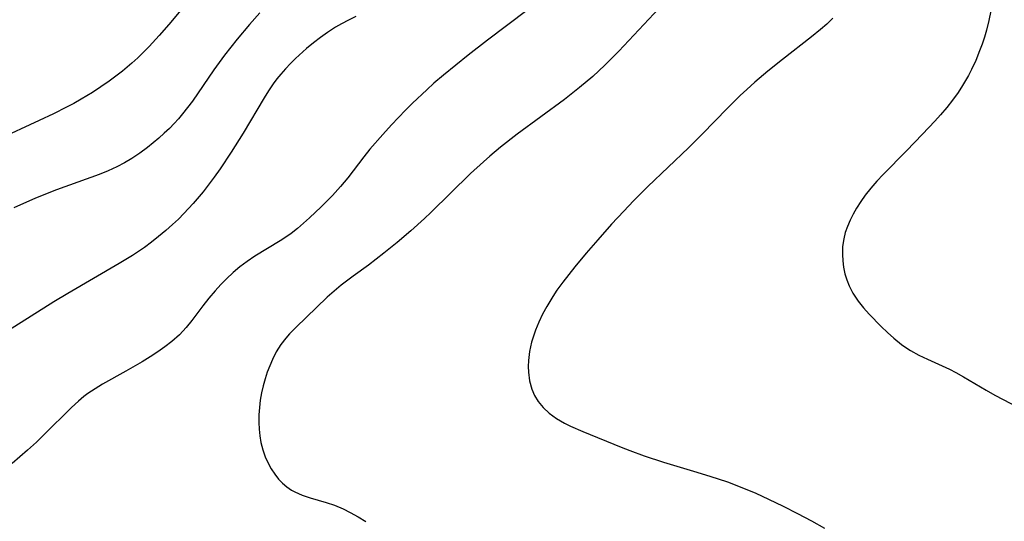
# Model space of a CAD drawing. Header units: metres. Extents: x 1073367 to 1082519, y 1569854 to 1574957.
# Tile 82 of 256: x 1074386 to 1074577, y 1572338 to 1572436. Entities that reach past the tile are written whole.
import ezdxf

# ---------------------------------------------------------------- set-up
doc = ezdxf.new("R2010")
doc.units = ezdxf.units.M
doc.layers.add('CGG_CurvaNivelLidar_v1', color=253, linetype='Continuous', lineweight=30)

msp = doc.modelspace()

# ---------------------------------------------------------------- linework, layer by layer
at = {"layer": 'CGG_CurvaNivelLidar_v1'}
for p, q in [((1074512.1262, 1572439.894, 67), (1074502.4651, 1572429.5337, 67)), ((1074418.337, 1572438.2576, 65), (1074415.3373, 1572434.6595, 65)), ((1074484.6695, 1572437.3828, 66.5), (1074477.0081, 1572431.6143, 66.5)), ((1074574.463, 1572437.3503, 68), (1074574.0784, 1572435.4442, 68)), ((1074432.967, 1572436.9224, 65.5), (1074430.951, 1572434.6714, 65.5)), ((1074450.141, 1572435.5448, 66), (1074448.7521, 1572434.8106, 66)), ((1074451.5609, 1572436.2258, 66), (1074450.141, 1572435.5448, 66)), ((1074543.9093, 1572435.8716, 67.5), (1074542.7157, 1572434.7692, 67.5)), ((1074574.0784, 1572435.4442, 68), (1074573.6135, 1572433.5597, 68)), ((1074415.3373, 1572434.6595, 65), (1074413.4789, 1572432.5128, 65)), ((1074430.951, 1572434.6714, 65.5), (1074428.558, 1572431.8134, 65.5)), ((1074447.6393, 1572434.1605, 66), (1074446.0787, 1572433.1471, 66)), ((1074448.7521, 1572434.8106, 66), (1074447.6393, 1572434.1605, 66)), ((1074541.4789, 1572433.7068, 67.5), (1074539.746, 1572432.3119, 67.5)), ((1074542.7157, 1572434.7692, 67.5), (1074541.4789, 1572433.7068, 67.5)), ((1074573.6135, 1572433.5597, 68), (1074573.2195, 1572432.2072, 68)), ((1074413.4789, 1572432.5128, 65), (1074411.5669, 1572430.4323, 65)), ((1074428.558, 1572431.8134, 65.5), (1074426.1243, 1572428.7077, 65.5)), ((1074444.6936, 1572432.1477, 66), (1074443.3462, 1572431.0964, 66)), ((1074446.0787, 1572433.1471, 66), (1074444.6936, 1572432.1477, 66)), ((1074477.0081, 1572431.6143, 66.5), (1074473.2815, 1572428.7152, 66.5)), ((1074539.746, 1572432.3119, 67.5), (1074534.1264, 1572427.9172, 67.5)), ((1074573.2195, 1572432.2072, 68), (1074572.7794, 1572430.8699, 68)), ((1074411.5669, 1572430.4323, 65), (1074410.4705, 1572429.308, 65)), ((1074442.03, 1572430.0061, 66), (1074439.8975, 1572428.105, 66)), ((1074443.3462, 1572431.0964, 66), (1074442.03, 1572430.0061, 66)), ((1074502.4651, 1572429.5337, 67), (1074499.7562, 1572426.8209, 67)), ((1074572.2943, 1572429.5488, 68), (1074571.5402, 1572427.7272, 68)), ((1074572.7794, 1572430.8699, 68), (1074572.2943, 1572429.5488, 68)), ((1074409.3467, 1572428.2145, 65), (1074408.1904, 1572427.1588, 65)), ((1074410.4705, 1572429.308, 65), (1074409.3467, 1572428.2145, 65)), ((1074426.1243, 1572428.7077, 65.5), (1074424.071, 1572425.8818, 65.5)), ((1074439.8975, 1572428.105, 66), (1074438.8793, 1572427.1064, 66)), ((1074473.2815, 1572428.7152, 66.5), (1074468.5134, 1572424.8656, 66.5)), ((1074534.1264, 1572427.9172, 67.5), (1074531.295, 1572425.6332, 67.5)), ((1074571.5402, 1572427.7272, 68), (1074570.7058, 1572425.9417, 68)), ((1074408.1904, 1572427.1588, 65), (1074406.3587, 1572425.6264, 65)), ((1074424.071, 1572425.8818, 65.5), (1074419.9238, 1572419.8268, 65.5)), ((1074437.9416, 1572426.1076, 66), (1074437.0446, 1572425.0716, 66)), ((1074438.8793, 1572427.1064, 66), (1074437.9416, 1572426.1076, 66)), ((1074499.7562, 1572426.8209, 67), (1074497.3964, 1572424.6297, 67)), ((1074570.7058, 1572425.9417, 68), (1074570.1317, 1572424.8223, 68)), ((1074405.1021, 1572424.6428, 65), (1074403.8202, 1572423.6906, 65)), ((1074406.3587, 1572425.6264, 65), (1074405.1021, 1572424.6428, 65)), ((1074436.2876, 1572424.1284, 66), (1074435.5646, 1572423.1577, 66)), ((1074437.0446, 1572425.0716, 66), (1074436.2876, 1572424.1284, 66)), ((1074468.5134, 1572424.8656, 66.5), (1074466.6651, 1572423.2967, 66.5)), ((1074497.3964, 1572424.6297, 67), (1074494.8456, 1572422.4469, 67)), ((1074531.295, 1572425.6332, 67.5), (1074528.7734, 1572423.4856, 67.5)), ((1074570.1317, 1572424.8223, 68), (1074568.9938, 1572422.837, 68)), ((1074402.2077, 1572422.5685, 65), (1074400.5596, 1572421.4959, 65)), ((1074403.8202, 1572423.6906, 65), (1074402.2077, 1572422.5685, 65)), ((1074435.5646, 1572423.1577, 66), (1074434.65, 1572421.8169, 66)), ((1074465.2646, 1572422.0439, 66.5), (1074462.5443, 1572419.4521, 66.5)), ((1074466.6651, 1572423.2967, 66.5), (1074465.2646, 1572422.0439, 66.5)), ((1074494.8456, 1572422.4469, 67), (1074491.9203, 1572420.1309, 67)), ((1074527.2357, 1572422.0938, 67.5), (1074525.9806, 1572420.9123, 67.5)), ((1074528.7734, 1572423.4856, 67.5), (1074527.2357, 1572422.0938, 67.5)), ((1074568.9938, 1572422.837, 68), (1074568.1419, 1572421.5307, 68)), ((1074398.3772, 1572420.1784, 65), (1074396.9809, 1572419.3987, 65)), ((1074400.5596, 1572421.4959, 65), (1074398.3772, 1572420.1784, 65)), ((1074433.7796, 1572420.4407, 66), (1074429.7377, 1572413.6501, 66)), ((1074434.65, 1572421.8169, 66), (1074433.7796, 1572420.4407, 66)), ((1074491.9203, 1572420.1309, 67), (1074482.7715, 1572413.4076, 67)), ((1074525.9806, 1572420.9123, 67.5), (1074523.5219, 1572418.4959, 67.5)), ((1074567.0731, 1572420.0461, 68), (1074565.9403, 1572418.6023, 68)), ((1074568.1419, 1572421.5307, 68), (1074567.0731, 1572420.0461, 68)), ((1074395.5658, 1572418.6501, 65), (1074393.0167, 1572417.3802, 65)), ((1074396.9809, 1572419.3987, 65), (1074395.5658, 1572418.6501, 65)), ((1074418.9924, 1572418.5649, 65.5), (1074418.0205, 1572417.339, 65.5)), ((1074419.9238, 1572419.8268, 65.5), (1074418.9924, 1572418.5649, 65.5)), ((1074461.1606, 1572418.0541, 66.5), (1074458.4493, 1572415.2099, 66.5)), ((1074462.5443, 1572419.4521, 66.5), (1074461.1606, 1572418.0541, 66.5)), ((1074523.5219, 1572418.4959, 67.5), (1074518.5758, 1572413.4203, 67.5)), ((1074565.9403, 1572418.6023, 68), (1074564.7538, 1572417.1946, 68)), ((1074393.0167, 1572417.3802, 65), (1074390.2254, 1572416.0612, 65)), ((1074417.2295, 1572416.4162, 65.5), (1074416.4085, 1572415.5215, 65.5)), ((1074418.0205, 1572417.339, 65.5), (1074417.2295, 1572416.4162, 65.5)), ((1074564.7538, 1572417.1946, 68), (1074563.6138, 1572415.9192, 68)), ((1074390.2254, 1572416.0612, 65), (1074380.3812, 1572411.5293, 65)), ((1074415.4534, 1572414.5493, 65.5), (1074414.468, 1572413.6083, 65.5)), ((1074416.4085, 1572415.5215, 65.5), (1074415.4534, 1572414.5493, 65.5)), ((1074458.4493, 1572415.2099, 66.5), (1074456.7577, 1572413.3775, 66.5)), ((1074563.6138, 1572415.9192, 68), (1074561.263, 1572413.4169, 68)), ((1074413.4102, 1572412.6553, 65.5), (1074412.3268, 1572411.733, 65.5)), ((1074414.468, 1572413.6083, 65.5), (1074413.4102, 1572412.6553, 65.5)), ((1074429.7377, 1572413.6501, 66), (1074427.4183, 1572409.9508, 66)), ((1074456.7577, 1572413.3775, 66.5), (1074454.2679, 1572410.5079, 66.5)), ((1074482.7715, 1572413.4076, 67), (1074479.5724, 1572410.9201, 67)), ((1074518.5758, 1572413.4203, 67.5), (1074515.9336, 1572410.8015, 67.5)), ((1074561.263, 1572413.4169, 68), (1074558.1777, 1572410.2053, 68)), ((1074411.219, 1572410.8425, 65.5), (1074409.73, 1572409.7304, 65.5)), ((1074412.3268, 1572411.733, 65.5), (1074411.219, 1572410.8425, 65.5)), ((1074454.2679, 1572410.5079, 66.5), (1074453.0768, 1572409.033, 66.5)), ((1074479.5724, 1572410.9201, 67), (1074477.4855, 1572409.1768, 67)), ((1074515.9336, 1572410.8015, 67.5), (1074508.0474, 1572403.3012, 67.5)), ((1074408.19, 1572408.6963, 65.5), (1074406.749, 1572407.8462, 65.5)), ((1074409.73, 1572409.7304, 65.5), (1074408.19, 1572408.6963, 65.5)), ((1074427.4183, 1572409.9508, 66), (1074425.2559, 1572406.6909, 66)), ((1074453.0768, 1572409.033, 66.5), (1074449.9813, 1572404.9802, 66.5)), ((1074477.4855, 1572409.1768, 67), (1074476.2436, 1572408.0803, 67)), ((1074558.1777, 1572410.2053, 68), (1074553.6298, 1572405.6184, 68)), ((1074405.2612, 1572407.0768, 65.5), (1074403.5751, 1572406.3187, 65.5)), ((1074406.749, 1572407.8462, 65.5), (1074405.2612, 1572407.0768, 65.5)), ((1074425.2559, 1572406.6909, 66), (1074424.1406, 1572405.1106, 66)), ((1074476.2436, 1572408.0803, 67), (1074473.7671, 1572405.7873, 67)), ((1074401.8521, 1572405.6278, 65.5), (1074393.614, 1572402.6294, 65.5)), ((1074403.5751, 1572406.3187, 65.5), (1074401.8521, 1572405.6278, 65.5)), ((1074424.1406, 1572405.1106, 66), (1074421.9909, 1572402.2652, 66)), ((1074449.9813, 1572404.9802, 66.5), (1074448.6016, 1572403.2984, 66.5)), ((1074473.7671, 1572405.7873, 67), (1074466.0806, 1572398.2539, 67)), ((1074553.6298, 1572405.6184, 68), (1074552.4076, 1572404.3272, 68)), ((1074448.6016, 1572403.2984, 66.5), (1074447.0358, 1572401.5643, 66.5)), ((1074508.0474, 1572403.3012, 67.5), (1074505.2803, 1572400.4841, 67.5)), ((1074551.2423, 1572402.9984, 68), (1074550.1453, 1572401.6, 68)), ((1074552.4076, 1572404.3272, 68), (1074551.2423, 1572402.9984, 68)), ((1074389.5577, 1572401.0183, 65.5), (1074385.3293, 1572399.1453, 65.5)), ((1074393.614, 1572402.6294, 65.5), (1074389.5577, 1572401.0183, 65.5)), ((1074421.9909, 1572402.2652, 66), (1074420.0917, 1572399.9926, 66)), ((1074447.0358, 1572401.5643, 66.5), (1074444.8532, 1572399.355, 66.5)), ((1074550.1453, 1572401.6, 68), (1074549.2845, 1572400.3765, 68)), ((1074420.0917, 1572399.9926, 66), (1074418.2817, 1572398.0461, 66)), ((1074444.8532, 1572399.355, 66.5), (1074442.5907, 1572397.2118, 66.5)), ((1074505.2803, 1572400.4841, 67.5), (1074503.4036, 1572398.499, 67.5)), ((1074548.4867, 1572399.1236, 68), (1074547.8165, 1572397.9561, 68)), ((1074549.2845, 1572400.3765, 68), (1074548.4867, 1572399.1236, 68)), ((1074418.2817, 1572398.0461, 66), (1074417.1973, 1572396.974, 66)), ((1074442.5907, 1572397.2118, 66.5), (1074441.4293, 1572396.1686, 66.5)), ((1074464.8733, 1572397.1184, 67), (1074462.1989, 1572394.7262, 67)), ((1074466.0806, 1572398.2539, 67), (1074464.8733, 1572397.1184, 67)), ((1074503.4036, 1572398.499, 67.5), (1074501.0693, 1572395.9847, 67.5)), ((1074547.8165, 1572397.9561, 68), (1074547.214, 1572396.7675, 68)), ((1074416.0828, 1572395.9331, 66), (1074414.7428, 1572394.7505, 66)), ((1074417.1973, 1572396.974, 66), (1074416.0828, 1572395.9331, 66)), ((1074441.4293, 1572396.1686, 66.5), (1074440.2421, 1572395.1614, 66.5)), ((1074501.0693, 1572395.9847, 67.5), (1074498.3779, 1572392.9901, 67.5)), ((1074546.695, 1572395.5561, 68), (1074546.2908, 1572394.367, 68)), ((1074547.214, 1572396.7675, 68), (1074546.695, 1572395.5561, 68)), ((1074413.3699, 1572393.6058, 66), (1074412.0045, 1572392.5294, 66)), ((1074414.7428, 1572394.7505, 66), (1074413.3699, 1572393.6058, 66)), ((1074438.0241, 1572393.4883, 66.5), (1074436.9127, 1572392.7527, 66.5)), ((1074439.0199, 1572394.2029, 66.5), (1074438.0241, 1572393.4883, 66.5)), ((1074440.2421, 1572395.1614, 66.5), (1074439.0199, 1572394.2029, 66.5)), ((1074462.1989, 1572394.7262, 67), (1074459.5421, 1572392.4595, 67)), ((1074546.2908, 1572394.367, 68), (1074545.9937, 1572393.1573, 68)), ((1074410.6085, 1572391.4931, 66), (1074408.3435, 1572389.9523, 66)), ((1074412.0045, 1572392.5294, 66), (1074410.6085, 1572391.4931, 66)), ((1074436.9127, 1572392.7527, 66.5), (1074432.0205, 1572389.778, 66.5)), ((1074459.5421, 1572392.4595, 67), (1074456.9614, 1572390.3534, 67)), ((1074498.3779, 1572392.9901, 67.5), (1074496.1488, 1572390.3937, 67.5)), ((1074545.7891, 1572391.6584, 68), (1074545.7437, 1572390.1462, 68)), ((1074545.9937, 1572393.1573, 68), (1074545.7891, 1572391.6584, 68)), ((1074408.3435, 1572389.9523, 66), (1074405.7216, 1572388.3445, 66)), ((1074432.0205, 1572389.778, 66.5), (1074430.531, 1572388.7859, 66.5)), ((1074456.9614, 1572390.3534, 67), (1074453.999, 1572388.0577, 67)), ((1074496.1488, 1572390.3937, 67.5), (1074493.9652, 1572387.7561, 67.5)), ((1074545.7437, 1572390.1462, 68), (1074545.816, 1572388.8884, 68)), ((1074405.7216, 1572388.3445, 66), (1074395.7717, 1572382.5789, 66)), ((1074429.0963, 1572387.7201, 66.5), (1074427.7765, 1572386.61, 66.5)), ((1074430.531, 1572388.7859, 66.5), (1074429.0963, 1572387.7201, 66.5)), ((1074453.999, 1572388.0577, 67), (1074451.0229, 1572385.9047, 67)), ((1074493.9652, 1572387.7561, 67.5), (1074491.5967, 1572384.7352, 67.5)), ((1074545.816, 1572388.8884, 68), (1074545.9823, 1572387.6384, 68)), ((1074545.9823, 1572387.6384, 68), (1074546.2405, 1572386.4042, 68)), ((1074427.7765, 1572386.61, 66.5), (1074426.5161, 1572385.4292, 66.5)), ((1074451.0229, 1572385.9047, 67), (1074448.7183, 1572384.1668, 67)), ((1074546.2405, 1572386.4042, 68), (1074546.5909, 1572385.2022, 68)), ((1074425.4039, 1572384.2907, 66.5), (1074424.335, 1572383.1092, 66.5)), ((1074426.5161, 1572385.4292, 66.5), (1074425.4039, 1572384.2907, 66.5)), ((1074448.7183, 1572384.1668, 67), (1074447.3366, 1572383.0231, 67)), ((1074491.5967, 1572384.7352, 67.5), (1074490.4821, 1572383.1814, 67.5)), ((1074546.5909, 1572385.2022, 68), (1074547.0437, 1572384.034, 68)), ((1074547.0437, 1572384.034, 68), (1074547.7738, 1572382.6145, 68)), ((1074395.7717, 1572382.5789, 66), (1074393.0946, 1572380.9765, 66)), ((1074424.335, 1572383.1092, 66.5), (1074423.1242, 1572381.6645, 66.5)), ((1074446.0148, 1572381.8308, 67), (1074439.9217, 1572376.0026, 67)), ((1074447.3366, 1572383.0231, 67), (1074446.0148, 1572381.8308, 67)), ((1074489.6729, 1572381.9588, 67.5), (1074488.4978, 1572380.0193, 67.5)), ((1074490.4821, 1572383.1814, 67.5), (1074489.6729, 1572381.9588, 67.5)), ((1074547.7738, 1572382.6145, 68), (1074548.782, 1572381.0859, 68)), ((1074393.0946, 1572380.9765, 66), (1074384.3361, 1572375.4225, 66)), ((1074421.9614, 1572380.1843, 66.5), (1074419.8117, 1572377.3523, 66.5)), ((1074423.1242, 1572381.6645, 66.5), (1074421.9614, 1572380.1843, 66.5)), ((1074488.4978, 1572380.0193, 67.5), (1074487.6973, 1572378.5333, 67.5)), ((1074548.782, 1572381.0859, 68), (1074549.7982, 1572379.796, 68)), ((1074487.6973, 1572378.5333, 67.5), (1074486.9717, 1572377.0207, 67.5)), ((1074549.7982, 1572379.796, 68), (1074550.896, 1572378.5503, 68)), ((1074550.896, 1572378.5503, 68), (1074553.2281, 1572376.1457, 68)), ((1074419.8117, 1572377.3523, 66.5), (1074418.7005, 1572375.9852, 66.5)), ((1074486.9717, 1572377.0207, 67.5), (1074486.3296, 1572375.4858, 67.5)), ((1074553.2281, 1572376.1457, 68), (1074554.4413, 1572374.9898, 68)), ((1074417.398, 1572374.5773, 66.5), (1074415.9259, 1572373.2549, 66.5)), ((1074418.7005, 1572375.9852, 66.5), (1074417.398, 1572374.5773, 66.5)), ((1074438.7134, 1572374.7467, 67), (1074437.9752, 1572373.8996, 67)), ((1074439.9217, 1572376.0026, 67), (1074438.7134, 1572374.7467, 67)), ((1074485.9115, 1572374.3191, 67.5), (1074485.5612, 1572373.1415, 67.5)), ((1074486.3296, 1572375.4858, 67.5), (1074485.9115, 1572374.3191, 67.5)), ((1074554.4413, 1572374.9898, 68), (1074555.6925, 1572373.8843, 68)), ((1074415.9259, 1572373.2549, 66.5), (1074414.5866, 1572372.2158, 66.5)), ((1074437.0324, 1572372.6636, 67), (1074436.1584, 1572371.2632, 67)), ((1074437.9752, 1572373.8996, 67), (1074437.0324, 1572372.6636, 67)), ((1074485.5612, 1572373.1415, 67.5), (1074485.1818, 1572371.3498, 67.5)), ((1074555.6925, 1572373.8843, 68), (1074557.1733, 1572372.7083, 68)), ((1074557.1733, 1572372.7083, 68), (1074558.0292, 1572372.0944, 68)), ((1074413.1877, 1572371.2385, 66.5), (1074411.744, 1572370.3098, 66.5)), ((1074414.5866, 1572372.2158, 66.5), (1074413.1877, 1572371.2385, 66.5)), ((1074436.1584, 1572371.2632, 67), (1074435.4019, 1572369.7856, 67)), ((1074485.1818, 1572371.3498, 67.5), (1074484.9783, 1572369.554, 67.5)), ((1074558.0292, 1572372.0944, 68), (1074558.9088, 1572371.5217, 68)), ((1074558.9088, 1572371.5217, 68), (1074560.5367, 1572370.6163, 68)), ((1074560.5367, 1572370.6163, 68), (1074562.2228, 1572369.81, 68)), ((1074410.1628, 1572369.3558, 66.5), (1074407.0359, 1572367.5396, 66.5)), ((1074411.744, 1572370.3098, 66.5), (1074410.1628, 1572369.3558, 66.5)), ((1074434.8743, 1572368.5709, 67), (1074434.4038, 1572367.3258, 67)), ((1074435.4019, 1572369.7856, 67), (1074434.8743, 1572368.5709, 67)), ((1074484.9783, 1572369.554, 67.5), (1074484.9409, 1572368.4483, 67.5)), ((1074562.2228, 1572369.81, 68), (1074566.4729, 1572367.9118, 68)), ((1074407.0359, 1572367.5396, 66.5), (1074402.5378, 1572364.9884, 66.5)), ((1074434.4038, 1572367.3258, 67), (1074433.9714, 1572366.0026, 67)), ((1074484.9409, 1572368.4483, 67.5), (1074484.9714, 1572367.3555, 67.5)), ((1074484.9714, 1572367.3555, 67.5), (1074485.1693, 1572365.6557, 67.5)), ((1074566.4729, 1572367.9118, 68), (1074567.7217, 1572367.2855, 68)), ((1074567.7217, 1572367.2855, 68), (1074569.2017, 1572366.4449, 68)), ((1074402.5378, 1572364.9884, 66.5), (1074401.0882, 1572364.1129, 66.5)), ((1074433.9714, 1572366.0026, 67), (1074433.5998, 1572364.6577, 67)), ((1074485.1693, 1572365.6557, 67.5), (1074485.5911, 1572364.034, 67.5)), ((1074569.2017, 1572366.4449, 68), (1074573.5565, 1572363.8284, 68)), ((1074399.6868, 1572363.1751, 66.5), (1074398.8976, 1572362.5853, 66.5)), ((1074401.0882, 1572364.1129, 66.5), (1074399.6868, 1572363.1751, 66.5)), ((1074433.2945, 1572363.2951, 67), (1074433.0575, 1572361.8923, 67)), ((1074433.5998, 1572364.6577, 67), (1074433.2945, 1572363.2951, 67)), ((1074485.5911, 1572364.034, 67.5), (1074486.127, 1572362.8057, 67.5)), ((1074486.127, 1572362.8057, 67.5), (1074486.8297, 1572361.6582, 67.5)), ((1074573.5565, 1572363.8284, 68), (1074575.2189, 1572362.8993, 68)), ((1074575.2189, 1572362.8993, 68), (1074581.2863, 1572359.6935, 68)), ((1074397.8351, 1572361.7061, 66.5), (1074396.5159, 1572360.4964, 66.5)), ((1074398.8976, 1572362.5853, 66.5), (1074397.8351, 1572361.7061, 66.5)), ((1074433.0575, 1572361.8923, 67), (1074432.8914, 1572360.4812, 67)), ((1074486.8297, 1572361.6582, 67.5), (1074487.8231, 1572360.4506, 67.5)), ((1074396.5159, 1572360.4964, 66.5), (1074391.1737, 1572355.152, 66.5)), ((1074432.7925, 1572359.0685, 67), (1074432.7626, 1572357.6053, 67)), ((1074432.8914, 1572360.4812, 67), (1074432.7925, 1572359.0685, 67)), ((1074487.8231, 1572360.4506, 67.5), (1074488.9881, 1572359.3667, 67.5)), ((1074488.9881, 1572359.3667, 67.5), (1074490.4121, 1572358.3363, 67.5)), ((1074432.7626, 1572357.6053, 67), (1074432.8096, 1572356.2769, 67)), ((1074490.4121, 1572358.3363, 67.5), (1074491.967, 1572357.4316, 67.5)), ((1074491.967, 1572357.4316, 67.5), (1074493.1206, 1572356.8568, 67.5)), ((1074391.1737, 1572355.152, 66.5), (1074389.7483, 1572353.7776, 66.5)), ((1074432.8096, 1572356.2769, 67), (1074432.9373, 1572354.9659, 67)), ((1074493.1206, 1572356.8568, 67.5), (1074495.5224, 1572355.7996, 67.5)), ((1074495.5224, 1572355.7996, 67.5), (1074502.902, 1572352.7669, 67.5)), ((1074389.7483, 1572353.7776, 66.5), (1074388.0212, 1572352.1963, 66.5)), ((1074432.9373, 1572354.9659, 67), (1074433.158, 1572353.6799, 67)), ((1074433.158, 1572353.6799, 67), (1074433.5237, 1572352.2929, 67)), ((1074388.0212, 1572352.1963, 66.5), (1074386.5231, 1572350.9133, 66.5)), ((1074433.5237, 1572352.2929, 67), (1074434.0056, 1572350.9529, 67)), ((1074502.902, 1572352.7669, 67.5), (1074504.5684, 1572352.1225, 67.5)), ((1074504.5684, 1572352.1225, 67.5), (1074507.336, 1572351.1187, 67.5)), ((1074386.5231, 1572350.9133, 66.5), (1074384.9938, 1572349.6583, 66.5)), ((1074434.0056, 1572350.9529, 67), (1074434.5915, 1572349.6681, 67)), ((1074434.5915, 1572349.6681, 67), (1074435.1893, 1572348.5891, 67)), ((1074507.336, 1572351.1187, 67.5), (1074511.1197, 1572349.8944, 67.5)), ((1074511.1197, 1572349.8944, 67.5), (1074516.9235, 1572348.1717, 67.5)), ((1074435.1893, 1572348.5891, 67), (1074435.8595, 1572347.5703, 67)), ((1074435.8595, 1572347.5703, 67), (1074436.6019, 1572346.6226, 67)), ((1074516.9235, 1572348.1717, 67.5), (1074520.0856, 1572347.1997, 67.5)), ((1074436.6019, 1572346.6226, 67), (1074437.3635, 1572345.8138, 67)), ((1074437.3635, 1572345.8138, 67), (1074438.1967, 1572345.0935, 67)), ((1074520.0856, 1572347.1997, 67.5), (1074523.4873, 1572346.0474, 67.5)), ((1074523.4873, 1572346.0474, 67.5), (1074526.8999, 1572344.7416, 67.5)), ((1074438.1967, 1572345.0935, 67), (1074439.127, 1572344.4644, 67)), ((1074439.127, 1572344.4644, 67), (1074439.7571, 1572344.1211, 67)), ((1074439.7571, 1572344.1211, 67), (1074441.1908, 1572343.5076, 67)), ((1074526.8999, 1572344.7416, 67.5), (1074528.9774, 1572343.8552, 67.5)), ((1074528.9774, 1572343.8552, 67.5), (1074531.4136, 1572342.7309, 67.5)), ((1074441.1908, 1572343.5076, 67), (1074442.7029, 1572343.0079, 67)), ((1074442.7029, 1572343.0079, 67), (1074445.8374, 1572342.0986, 67)), ((1074445.8374, 1572342.0986, 67), (1074447.4063, 1572341.5697, 67)), ((1074531.4136, 1572342.7309, 67.5), (1074534.2507, 1572341.3504, 67.5)), ((1074447.4063, 1572341.5697, 67), (1074449.1212, 1572340.8407, 67)), ((1074449.1212, 1572340.8407, 67), (1074450.4575, 1572340.1668, 67)), ((1074450.4575, 1572340.1668, 67), (1074451.989, 1572339.3054, 67)), ((1074534.2507, 1572341.3504, 67.5), (1074537.0655, 1572339.9205, 67.5)), ((1074537.0655, 1572339.9205, 67.5), (1074539.7394, 1572338.5051, 67.5)), ((1074451.989, 1572339.3054, 67), (1074453.504, 1572338.3843, 67)), ((1074539.7394, 1572338.5051, 67.5), (1074542.2624, 1572337.0914, 67.5))]:
    msp.add_line(p, q, dxfattribs=at)

doc.saveas('drawing.dxf')
